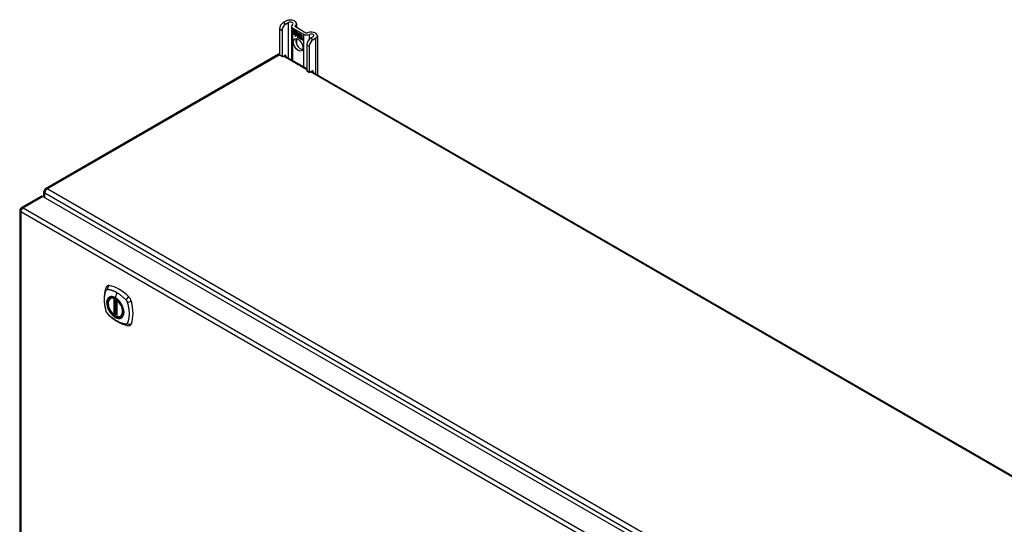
# Model space of a CAD drawing. Header units: inches. Extents: x 27 to 746, y 82 to 342.
# Tile 26 of 30: x 636 to 666, y 327 to 342. Entities that reach past the tile are written whole.
import ezdxf

# ---------------------------------------------------------------- set-up
doc = ezdxf.new("R2010")
doc.units = ezdxf.units.IN
doc.header["$MEASUREMENT"] = 0
doc.layers.add('Visible Edges(ANSI)', color=7, linetype='Continuous', lineweight=25)
doc.layers.add('Visible Tangent Edges(ANSI)', color=7, linetype='Continuous', lineweight=25)

msp = doc.modelspace()

# ---------------------------------------------------------------- linework, layer by layer
at = {"layer": 'Visible Edges(ANSI)'}
for p, q in [((644.164, 341.519), (644.089, 341.476)), ((643.979, 341.285), (643.979, 340.519)), ((644.053, 341.242), (644.053, 340.476)), ((644.163, 341.433), (644.239, 341.477)), ((644.336, 341.367), (644.336, 340.369)), ((644.376, 341.312), (644.688, 341.131)), ((644.379, 341.259), (644.497, 341.191)), ((644.379, 341.226), (644.379, 341.259)), ((644.379, 341.226), (644.38, 341.227)), ((644.466, 341.176), (644.379, 341.226)), ((644.379, 341.189), (644.379, 341.222)), ((644.379, 341.222), (644.466, 341.172)), ((644.379, 341.189), (644.38, 341.19)), ((644.466, 341.139), (644.379, 341.189)), ((644.38, 341.258), (644.38, 341.227)), ((644.38, 341.258), (644.38, 341.258)), ((644.497, 341.19), (644.38, 341.258)), ((644.38, 341.227), (644.466, 341.177)), ((644.38, 341.221), (644.38, 341.19)), ((644.38, 341.221), (644.38, 341.221)), ((644.466, 341.171), (644.38, 341.221)), ((644.38, 341.19), (644.466, 341.14)), ((644.45, 341.355), (644.763, 341.174)), ((644.466, 341.177), (644.466, 341.205)), ((644.466, 341.205), (644.469, 341.203)), ((644.466, 341.204), (644.466, 341.176)), ((644.466, 341.204), (644.467, 341.204)), ((644.469, 341.203), (644.466, 341.204)), ((644.469, 341.203), (644.5, 341.134)), ((644.469, 341.203), (644.469, 341.203)), ((644.499, 341.134), (644.469, 341.203)), ((644.484, 341.443), (644.484, 341.335)), ((644.497, 341.191), (644.513, 341.155)), ((644.497, 341.19), (644.497, 341.19)), ((644.513, 341.154), (644.497, 341.19)), ((644.379, 341.185), (644.466, 341.134)), ((644.379, 341.152), (644.379, 341.185)), ((644.379, 341.152), (644.38, 341.152)), ((644.465, 341.102), (644.379, 341.152)), ((644.38, 341.184), (644.38, 341.184)), ((644.466, 341.134), (644.38, 341.184)), ((644.38, 341.184), (644.38, 341.152)), ((644.38, 341.152), (644.466, 341.102)), ((644.443, 341.066), (644.465, 341.102)), ((644.482, 341.091), (644.443, 341.066)), ((644.445, 341.069), (644.444, 341.067)), ((644.466, 341.102), (644.445, 341.069)), ((644.445, 341.069), (644.482, 341.092)), ((644.445, 341.069), (644.447, 341.069)), ((644.447, 341.069), (644.482, 341.092)), ((644.465, 341.102), (644.465, 341.103)), ((644.466, 341.177), (644.466, 341.177)), ((644.466, 341.171), (644.466, 341.172)), ((644.466, 341.172), (644.466, 341.139)), ((644.466, 341.14), (644.466, 341.171)), ((644.466, 341.14), (644.466, 341.14)), ((644.466, 341.134), (644.466, 341.134)), ((644.466, 341.106), (644.466, 341.134)), ((644.466, 341.134), (644.466, 341.106)), ((644.466, 341.106), (644.466, 341.106)), ((644.467, 341.105), (644.466, 341.106)), ((644.466, 341.106), (644.467, 341.106)), ((644.467, 341.106), (644.48, 341.127)), ((644.48, 341.125), (644.467, 341.105)), ((644.467, 341.106), (644.468, 341.106)), ((644.468, 341.106), (644.468, 341.106)), ((644.48, 341.127), (644.482, 341.116)), ((644.48, 341.125), (644.48, 341.126)), ((644.48, 341.126), (644.48, 341.125)), ((644.481, 341.114), (644.48, 341.125)), ((644.5, 341.134), (644.481, 341.114)), ((644.482, 341.116), (644.499, 341.134)), ((644.482, 341.116), (644.483, 341.117)), ((644.482, 341.092), (644.484, 341.077)), ((644.482, 341.091), (644.482, 341.091)), ((644.483, 341.076), (644.482, 341.091)), ((644.5, 341.134), (644.483, 341.117)), ((644.483, 341.116), (644.483, 341.116)), ((644.511, 341.105), (644.483, 341.076)), ((644.484, 341.077), (644.511, 341.106)), ((644.484, 341.077), (644.485, 341.078)), ((644.484, 340.997), (644.484, 340.839)), ((644.485, 341.078), (644.511, 341.105)), ((644.485, 341.078), (644.485, 341.077)), ((644.499, 341.134), (644.499, 341.135)), ((644.511, 341.106), (644.517, 341.09)), ((644.511, 341.105), (644.512, 341.105)), ((644.517, 341.089), (644.511, 341.105)), ((644.513, 341.155), (644.525, 341.175)), ((644.526, 341.174), (644.513, 341.154)), ((644.513, 341.155), (644.514, 341.156)), ((644.514, 341.156), (644.514, 341.156)), ((644.517, 341.089), (644.519, 341.09)), ((644.519, 341.091), (644.519, 341.09)), ((644.519, 341.085), (644.52, 341.086)), ((644.52, 341.061), (644.552, 341.043)), ((644.52, 341.06), (644.521, 341.061)), ((644.553, 341.042), (644.52, 341.06)), ((644.521, 341.069), (644.522, 341.069)), ((644.543, 341.056), (644.521, 341.069)), ((644.522, 341.069), (644.543, 341.057)), ((644.525, 341.175), (644.584, 341.141)), ((644.525, 341.124), (644.555, 341.153)), ((644.556, 341.152), (644.525, 341.123)), ((644.525, 341.124), (644.526, 341.124)), ((644.543, 341.084), (644.525, 341.124)), ((644.525, 341.123), (644.544, 341.082)), ((644.526, 341.174), (644.526, 341.174)), ((644.584, 341.14), (644.526, 341.174)), ((644.526, 341.174), (644.526, 341.174)), ((644.526, 341.124), (644.556, 341.153)), ((644.526, 341.124), (644.526, 341.124)), ((644.526, 341.076), (644.527, 341.077)), ((644.542, 341.08), (644.542, 341.08)), ((644.543, 341.084), (644.543, 341.084)), ((644.543, 341.057), (644.544, 341.057)), ((644.544, 341.057), (644.544, 341.057)), ((644.546, 341.032), (644.547, 341.033)), ((644.546, 341.024), (644.546, 341.032)), ((644.546, 341.024), (644.547, 341.025)), ((644.547, 341.033), (644.547, 341.024)), ((644.552, 341.043), (644.553, 341.043)), ((644.552, 341.018), (644.573, 341.034)), ((644.552, 341.018), (644.553, 341.019)), ((644.566, 341.01), (644.552, 341.018)), ((644.553, 341.043), (644.553, 341.043)), ((644.574, 341.034), (644.553, 341.018)), ((644.574, 341.034), (644.553, 341.019)), ((644.553, 341.019), (644.554, 341.019)), ((644.553, 341.018), (644.566, 341.011)), ((644.555, 341.153), (644.558, 341.152)), ((644.556, 341.152), (644.556, 341.153)), ((644.558, 341.151), (644.556, 341.152)), ((644.558, 341.152), (644.558, 341.074)), ((644.558, 341.151), (644.558, 341.152)), ((644.558, 341.073), (644.558, 341.151)), ((644.558, 341.074), (644.578, 341.062)), ((644.558, 341.073), (644.558, 341.074)), ((644.578, 341.062), (644.558, 341.073)), ((644.573, 341.034), (644.561, 341.068)), ((644.561, 341.068), (644.576, 341.06)), ((644.562, 341.067), (644.563, 341.068)), ((644.562, 341.067), (644.574, 341.034)), ((644.575, 341.06), (644.562, 341.067)), ((644.566, 341.011), (644.578, 341.024)), ((644.578, 341.023), (644.566, 341.01)), ((644.566, 341.011), (644.567, 341.012)), ((644.567, 341.012), (644.578, 341.023)), ((644.567, 341.011), (644.567, 341.011)), ((644.573, 341.034), (644.574, 341.034)), ((644.575, 341.06), (644.576, 341.06)), ((644.582, 341.037), (644.575, 341.06)), ((644.576, 341.06), (644.582, 341.037)), ((644.578, 341.062), (644.584, 341.043)), ((644.578, 341.062), (644.578, 341.062)), ((644.584, 341.04), (644.578, 341.062)), ((644.578, 341.024), (644.58, 341.022)), ((644.578, 341.023), (644.579, 341.023)), ((644.58, 341.022), (644.578, 341.023)), ((644.58, 341.022), (644.587, 340.998)), ((644.58, 341.022), (644.581, 341.022)), ((644.587, 340.998), (644.58, 341.022)), ((644.582, 341.037), (644.583, 341.037)), ((644.585, 341.036), (644.582, 341.037)), ((644.582, 341.037), (644.584, 341.036)), ((644.584, 341.14), (644.584, 341.141)), ((644.584, 341.141), (644.584, 341.04)), ((644.584, 341.043), (644.584, 341.14)), ((644.584, 341.036), (644.596, 341.048)), ((644.584, 341.043), (644.584, 341.044)), ((644.584, 341.036), (644.586, 341.037)), ((644.596, 341.048), (644.585, 341.036)), ((644.586, 341.037), (644.585, 341.037)), ((644.597, 341.048), (644.586, 341.037)), ((644.587, 340.998), (644.6, 340.991)), ((644.587, 340.998), (644.587, 340.998)), ((644.601, 340.99), (644.587, 340.998)), ((644.588, 341.045), (644.588, 341.138)), ((644.588, 341.138), (644.614, 341.123)), ((644.595, 341.052), (644.588, 341.045)), ((644.588, 341.026), (644.609, 341.04)), ((644.588, 341.026), (644.59, 341.027)), ((644.6, 340.991), (644.588, 341.026)), ((644.589, 341.137), (644.589, 341.138)), ((644.589, 341.137), (644.589, 341.047)), ((644.614, 341.123), (644.589, 341.137)), ((644.589, 341.047), (644.594, 341.053)), ((644.589, 341.047), (644.59, 341.048)), ((644.589, 341.047), (644.589, 341.047)), ((644.611, 341.04), (644.589, 341.025)), ((644.589, 341.025), (644.601, 340.99)), ((644.59, 341.048), (644.595, 341.053)), ((644.59, 341.027), (644.61, 341.04)), ((644.59, 341.026), (644.59, 341.027)), ((644.594, 341.053), (644.614, 341.042)), ((644.595, 341.052), (644.595, 341.052)), ((644.614, 341.041), (644.595, 341.052)), ((644.596, 341.048), (644.597, 341.048)), ((644.609, 341.04), (644.596, 341.048)), ((644.596, 341.048), (644.611, 341.04)), ((644.6, 340.991), (644.601, 340.991)), ((644.607, 340.986), (644.616, 341.037)), ((644.607, 340.986), (644.608, 340.987)), ((644.619, 340.979), (644.607, 340.986)), ((644.616, 341.036), (644.608, 340.986)), ((644.608, 340.986), (644.618, 340.98)), ((644.609, 341.04), (644.61, 341.04)), ((644.614, 341.123), (644.614, 341.123)), ((644.614, 341.042), (644.614, 341.123)), ((644.614, 341.123), (644.614, 341.041)), ((644.614, 341.042), (644.614, 341.042)), ((644.616, 341.037), (644.626, 341.031)), ((644.616, 341.036), (644.617, 341.036)), ((644.625, 341.031), (644.616, 341.036)), ((644.618, 341.039), (644.618, 341.121)), ((644.618, 341.121), (644.644, 341.106)), ((644.618, 341.039), (644.619, 341.039)), ((644.629, 341.032), (644.618, 341.039)), ((644.618, 340.98), (644.622, 341.001)), ((644.618, 340.98), (644.619, 340.981)), ((644.619, 341.12), (644.619, 341.039)), ((644.619, 341.12), (644.619, 341.12)), ((644.644, 341.106), (644.619, 341.12)), ((644.619, 341.039), (644.629, 341.033)), ((644.622, 341), (644.619, 340.979)), ((644.624, 341.022), (644.625, 341.031)), ((644.624, 341.022), (644.625, 341.022)), ((644.628, 341.02), (644.624, 341.022)), ((644.625, 341.031), (644.626, 341.031)), ((644.626, 341.031), (644.625, 341.022)), ((644.625, 341.022), (644.628, 341.02)), ((644.628, 341.026), (644.629, 341.032)), ((644.629, 341.021), (644.628, 341.021)), ((644.628, 341.02), (644.629, 341.021)), ((644.629, 341.033), (644.629, 341.028)), ((644.629, 341.032), (644.629, 341.033)), ((644.629, 341.027), (644.63, 341.027)), ((644.63, 341.028), (644.63, 341.027)), ((644.63, 341.016), (644.631, 341.016)), ((644.631, 341.022), (644.632, 341.023)), ((644.637, 340.969), (644.642, 341.001)), ((644.637, 340.969), (644.638, 340.969)), ((644.649, 340.962), (644.637, 340.969)), ((644.643, 341.001), (644.638, 340.969)), ((644.638, 340.969), (644.648, 340.963)), ((644.644, 341.106), (644.644, 341.106)), ((644.644, 341.026), (644.644, 341.106)), ((644.644, 341.106), (644.644, 341.025)), ((644.644, 341.026), (644.644, 341.026)), ((644.648, 340.963), (644.652, 340.984)), ((644.648, 340.963), (644.649, 340.963)), ((644.652, 340.983), (644.649, 340.962)), ((644.652, 340.984), (644.652, 340.984)), ((644.655, 341.002), (644.656, 341.002)), ((644.657, 340.998), (644.659, 340.999)), ((644.659, 340.998), (644.661, 340.999)), ((644.66, 341.005), (644.661, 341.006)), ((644.667, 340.952), (644.672, 340.984)), ((644.673, 340.983), (644.667, 340.952)), ((644.667, 340.952), (644.678, 340.946)), ((644.667, 340.952), (644.667, 340.952)), ((644.678, 340.945), (644.667, 340.952)), ((644.678, 340.946), (644.684, 340.977)), ((644.684, 340.977), (644.678, 340.945)), ((644.678, 340.946), (644.679, 340.946)), ((644.974, 341.052), (644.899, 341.008)), ((644.973, 340.966), (645.048, 341.009)), ((645.103, 341.086), (645.103, 339.926)), ((644.788, 340.817), (644.788, 340.052)), ((644.863, 340.775), (644.863, 340.009)), ((643.952, 340.533), (637.021, 336.531)), ((643.985, 340.505), (644.059, 340.462)), ((644.075, 340.463), (644.142, 340.502)), ((644.123, 340.491), (644.788, 340.107)), ((644.164, 340.49), (644.164, 340.468)), ((644.795, 340.037), (644.869, 339.994)), ((644.884, 339.996), (644.952, 340.035)), ((644.933, 340.024), (694.823, 311.22)), ((644.974, 340.022), (644.974, 340)), ((636.299, 335.969), (636.89, 336.309)), ((636.939, 336.305), (687.571, 307.072)), ((636.972, 336.286), (636.972, 336.446)), ((636.25, 335.883), (636.25, 311.617)), ((638.949, 333.274), (638.959, 333.28)), ((639.143, 333.213), (639.143, 332.735)), ((639.075, 332.791), (639.061, 332.783)), ((639.089, 332.788), (639.087, 332.79)), ((639.143, 332.811), (639.103, 332.787)), ((639.262, 332.732), (639.272, 332.738))]:
    msp.add_line(p, q, dxfattribs=at)
at = {"layer": 'Visible Edges(ANSI)', "flags": 128}
for points in [[(638.815, 333.584), (638.807, 333.562), (638.801, 333.543), (638.795, 333.524), (638.791, 333.505), (638.786, 333.487), (638.782, 333.467), (638.775, 333.427), (638.769, 333.387), (638.765, 333.345), (638.763, 333.303), (638.762, 333.26), (638.763, 333.216), (638.765, 333.172), (638.769, 333.128), (638.775, 333.083), (638.781, 333.038), (638.79, 332.992), (638.8, 332.946), (638.805, 332.924), (638.808, 332.912), (638.812, 332.898)], [(638.853, 333.64), (638.84, 333.626), (638.829, 333.612), (638.821, 333.598), (638.815, 333.584)], [(639.047, 332.784), (639.033, 332.797), (639.02, 332.81), (639.006, 332.824), (638.993, 332.839), (638.981, 332.855), (638.969, 332.871), (638.958, 332.888), (638.947, 332.905), (638.937, 332.923), (638.928, 332.941), (638.919, 332.96), (638.911, 332.978), (638.904, 332.997), (638.898, 333.015), (638.893, 333.034), (638.888, 333.053), (638.885, 333.071), (638.882, 333.089), (638.881, 333.106), (638.88, 333.124), (638.881, 333.141), (638.882, 333.157), (638.884, 333.172), (638.888, 333.187), (638.892, 333.201), (638.897, 333.215), (638.903, 333.227), (638.911, 333.239), (638.919, 333.249), (638.928, 333.259), (638.938, 333.267), (638.949, 333.274)], [(639.201, 333.194), (639.22, 333.172), (639.238, 333.148), (639.255, 333.124), (639.27, 333.098), (639.284, 333.072), (639.297, 333.045), (639.309, 333.018), (639.319, 332.991)], [(638.812, 332.898), (638.816, 332.884), (638.821, 332.871), (638.827, 332.859), (638.834, 332.846), (638.841, 332.835), (638.849, 332.823), (638.858, 332.812), (638.867, 332.802)], [(638.867, 332.802), (638.877, 332.792), (638.886, 332.782), (638.904, 332.766), (638.938, 332.735), (638.973, 332.705), (639.009, 332.677), (639.045, 332.65), (639.082, 332.624), (639.119, 332.6), (639.156, 332.577), (639.194, 332.557), (639.232, 332.538), (639.27, 332.52), (639.308, 332.505), (639.346, 332.491), (639.384, 332.48), (639.422, 332.47), (639.441, 332.465), (639.452, 332.464), (639.463, 332.462)], [(639.087, 332.79), (639.085, 332.791), (639.081, 332.792), (639.078, 332.792), (639.075, 332.791)], [(639.262, 332.732), (639.25, 332.726), (639.237, 332.722), (639.224, 332.718), (639.21, 332.717), (639.196, 332.716), (639.182, 332.718), (639.167, 332.72), (639.152, 332.724)], [(639.463, 332.462), (639.478, 332.46), (639.495, 332.46), (639.512, 332.462), (639.53, 332.466)]]:
    msp.add_lwpolyline(points, dxfattribs=at)
at = {"layer": 'Visible Edges(ANSI)'}
for centre, radius, start, end in [((644.002, 340.447), 0.099, 103.4226, 120), ((637.071, 336.446), 0.099, 120, 180), ((636.349, 335.883), 0.099, 120, 180), ((639.155, 333.213), 0.0118, 137.3656, 180), ((639.055, 332.793), 0.0118, 229.389, 300), ((639.097, 332.798), 0.0118, 232.1717, 300), ((639.155, 332.735), 0.0118, 180, 253.4446)]:
    msp.add_arc(centre, radius, start, end, dxfattribs=at)
for centre, major_axis, start_param, end_param in [((644.297, 341.443), (0.188, 0), 5.640144, 8.63938), ((644.297, 341.443), (0.0825, 0), 5.640144, 8.63938), ((644.089, 341.349), (-0.078, -0.135), 3.926991, 5.497787), ((644.163, 341.306), (0.078, 0.135), 0.785398, 2.356194), ((644.472, 341.367), (-0.136, 0), 5.640144, 7.068583), ((644.472, 341.367), (-0.031, 0), 5.640144, 7.068583), ((644.916, 341.086), (0.187, 0), 5.497787, 8.497023), ((644.606, 340.856), (-0.102, 0.176), 0.374433, 2.76716), ((644.543, 341.042), (-0.0249, 0.0431), 6.268672, 7.008625), ((644.526, 341.054), (0.012, -0.0207), 3.867033, 5.35049), ((644.526, 341.054), (-0.0123, 0.0214), 0.72544, 2.208898), ((644.543, 341.042), (-0.0245, 0.0424), 6.268672, 7.008625), ((644.545, 341.043), (-0.0249, 0.0431), 0.028947, 0.295885), ((644.537, 341.053), (-0.021, 0.0364), 5.317289, 6.229324), ((644.537, 341.053), (-0.0206, 0.0357), 5.272274, 6.251395), ((644.539, 341.054), (-0.0206, 0.0357), 6.047724, 6.251395), ((644.537, 341.053), (-0.0187, 0.0323), 5.330385, 6.268672), ((644.537, 341.053), (-0.0183, 0.0317), 5.329545, 6.268672), ((644.529, 341.053), (-0.0064, 0.011), 0.453624, 1.914249), ((644.529, 341.053), (0.006, -0.0104), 3.639467, 5.055842), ((644.545, 341.043), (-0.0245, 0.0424), 6.268672, 6.283185), ((644.539, 341.054), (-0.0183, 0.0317), 6.051884, 6.268672), ((644.537, 341.058), (-0.0109, 0.0188), 5.836026, 6.985262), ((644.537, 341.058), (-0.0105, 0.0182), 5.836026, 6.946368), ((644.531, 341.092), (0.0376, -0.0651), 5.35049, 5.792995), ((644.531, 341.092), (-0.0379, 0.0657), 2.208898, 2.658734), ((644.538, 341.059), (-0.0109, 0.0188), 0.065067, 0.331662), ((644.537, 341.068), (-0.0196, 0.0339), 1.914249, 2.72139), ((644.537, 341.068), (0.0192, -0.0332), 5.055842, 5.891549), ((644.538, 341.059), (-0.0105, 0.0182), 6.079217, 6.283185), ((644.535, 341.065), (0.0072, -0.0125), 1.678399, 2.694434), ((644.535, 341.065), (-0.0068, 0.0119), 4.819991, 5.836026), ((644.536, 341.066), (0.006, -0.0103), 0.287189, 1.678399), ((644.536, 341.066), (0.0063, -0.011), 0.251695, 1.678399), ((644.541, 341.066), (0.0095, -0.0165), 1.201563, 2.270327), ((644.541, 341.066), (-0.0091, 0.0158), 4.343155, 5.413588), ((644.53, 341.067), (0.0172, -0.0299), 0.38335, 1.201563), ((644.53, 341.067), (0.0176, -0.0305), 0.369234, 1.201563), ((644.663, 340.969), (-0.0294, 0.051), 0.219898, 0.610865), ((644.663, 340.969), (-0.0291, 0.0503), 0.219898, 0.610865), ((644.644, 341.001), (-0.015, 0.026), 5.47676, 6.310847), ((644.645, 340.997), (-0.015, 0.026), 5.48867, 6.499805), ((644.645, 340.997), (-0.0146, 0.0253), 5.48867, 6.513784), ((644.638, 341.002), (-0.0083, 0.0143), 5.603031, 6.503084), ((644.638, 341.002), (-0.0079, 0.0136), 5.603031, 6.503084), ((644.664, 340.97), (-0.0294, 0.051), 0.219898, 0.291612), ((644.644, 341.001), (-0.0154, 0.0266), 5.501665, 6.243634), ((644.647, 340.998), (-0.015, 0.026), 0.047158, 0.216619), ((644.639, 341.003), (-0.0083, 0.0143), 0.085815, 0.219898), ((644.645, 341.001), (-0.015, 0.026), 6.059998, 6.283185), ((644.639, 341.003), (-0.0079, 0.0136), 6.100483, 6.283185), ((644.647, 340.998), (-0.0146, 0.0253), 6.06115, 6.283185), ((644.637, 341.009), (0.00412, -0.00714), 1.196548, 2.461438), ((644.637, 341.009), (-0.00375, 0.0065), 4.33814, 5.603031), ((644.632, 341.009), (0.0081, -0.014), 0.610865, 1.196548), ((644.632, 341.009), (-0.0077, 0.0133), 3.752458, 4.33814), ((644.646, 341.011), (-0.006, 0.0103), 4.223571, 5.48867), ((644.646, 341.011), (0.0063, -0.011), 1.081978, 2.347078), ((644.693, 340.952), (-0.0294, 0.051), 0.236534, 0.625184), ((644.693, 340.952), (-0.0291, 0.0503), 0.236639, 0.625276), ((644.63, 341.014), (-0.0176, 0.0305), 3.88819, 4.223571), ((644.63, 341.014), (0.018, -0.0312), 0.848525, 1.081978), ((644.675, 340.979), (-0.015, 0.0259), 5.492181, 6.733718), ((644.675, 340.979), (-0.0153, 0.0266), 5.492181, 6.613939), ((644.631, 341.015), (-0.0176, 0.0305), 3.959823, 3.971212), ((644.676, 340.98), (-0.0153, 0.0266), 0.046088, 0.313087), ((644.667, 340.985), (-0.0082, 0.0143), 5.604299, 6.503622), ((644.667, 340.985), (-0.0079, 0.0136), 5.604299, 6.503242), ((644.694, 340.953), (-0.0294, 0.051), 0.236534, 0.291612), ((644.669, 340.986), (-0.0082, 0.0143), 0.085815, 0.220437), ((644.676, 340.98), (-0.015, 0.0259), 6.060079, 6.283185), ((644.669, 340.986), (-0.0079, 0.0136), 6.100483, 6.283185), ((644.667, 340.992), (0.00412, -0.00714), 1.196401, 2.462706), ((644.667, 340.992), (-0.00375, 0.0065), 4.337994, 5.604299), ((644.661, 340.992), (-0.0077, 0.0133), 3.752322, 4.337994), ((644.661, 340.992), (0.0081, -0.014), 0.610998, 1.196401), ((644.675, 340.994), (-0.0062, 0.0107), 4.249437, 5.492181), ((644.675, 340.994), (0.0066, -0.0114), 1.107844, 2.350588), ((644.659, 340.997), (-0.0176, 0.0305), 3.735005, 4.249437), ((644.659, 340.997), (0.018, -0.0312), 0.593412, 1.107844), ((644.785, 341.187), (-0.136, 0), 0.785398, 2.213838), ((644.785, 341.187), (0.031, 0), 3.926991, 5.35543), ((644.899, 340.881), (-0.078, -0.135), 3.926991, 5.497787), ((644.973, 340.838), (0.078, 0.135), 0.785398, 2.356194), ((644.916, 341.086), (0.0825, 0), 5.497787, 8.497023), ((644.001, 340.532), (-0.0155, -0.0268), 5.497787, 6.283185), ((644.075, 340.489), (-0.0155, -0.0268), 5.497787, 7.068583), ((644.142, 340.477), (0.0155, 0.0268), 5.497787, 7.068583), ((644.81, 340.064), (-0.0155, -0.0268), 5.497787, 6.283185), ((644.952, 340.01), (0.0155, 0.0268), 5.497787, 7.068583), ((644.884, 340.021), (-0.0155, -0.0268), 5.497787, 7.068583), ((636.939, 336.224), (-0.0495, 0.0857), 5.497787, 6.283185), ((638.952, 333.494), (-0.089, 0.153), 5.825423, 6.408181), ((639.203, 332.497), (-0.64, 1.108), 5.170151, 5.825423), ((639.098, 332.999), (0.157, -0.273), 2.363977, 7.060801), ((639.454, 333.204), (0.089, -0.153), 1.113034, 2.028558), ((638.716, 333.341), (-0.64, 1.108), 3.599355, 4.254627), ((639.454, 332.625), (0.089, -0.153), 6.158189, 6.740947)]:
    msp.add_ellipse(centre, major_axis=major_axis, ratio=0.57735, start_param=start_param, end_param=end_param, dxfattribs=at)
for centre, major_axis in [((644.532, 340.813), (-0.101, 0.176)), ((639.094, 332.997), (-0.16, 0.277))]:
    msp.add_ellipse(centre, major_axis=major_axis, ratio=0.57735, dxfattribs=at)
at = {"layer": 'Visible Tangent Edges(ANSI)'}
for p, q in [((643.979, 341.285), (644.053, 341.242)), ((644.163, 341.433), (644.089, 341.476)), ((644.239, 341.477), (644.239, 340.425)), ((644.376, 340.346), (644.376, 341.312)), ((644.447, 341.356), (644.447, 341.378)), ((644.508, 341.065), (644.509, 341.065)), ((644.519, 341.085), (644.521, 341.086)), ((644.523, 341.035), (644.524, 341.036)), ((644.525, 341.046), (644.525, 341.046)), ((644.532, 341.077), (644.532, 341.078)), ((644.541, 341.07), (644.541, 341.07)), ((644.552, 341.065), (644.553, 341.065)), ((644.622, 341.001), (644.622, 341.001)), ((644.628, 341.015), (644.629, 341.016)), ((644.636, 341.015), (644.637, 341.016)), ((644.642, 341.009), (644.642, 341.009)), ((644.642, 341.001), (644.643, 341.001)), ((644.646, 341.021), (644.646, 341.021)), ((644.654, 341.009), (644.654, 341.009)), ((644.666, 340.998), (644.667, 340.999)), ((644.671, 340.991), (644.672, 340.992)), ((644.672, 340.984), (644.673, 340.984)), ((644.675, 341.004), (644.675, 341.004)), ((644.683, 340.992), (644.683, 340.992)), ((644.684, 340.977), (644.685, 340.977)), ((644.688, 341.131), (644.688, 340.165)), ((644.866, 340.984), (644.866, 341.124)), ((644.973, 340.966), (644.899, 341.008)), ((645.048, 341.009), (645.048, 339.957)), ((644.788, 340.817), (644.863, 340.775)), ((637.071, 336.527), (643.979, 340.515)), ((644.053, 340.476), (643.979, 340.519)), ((644.788, 340.074), (644.094, 340.475)), ((644.142, 340.502), (644.164, 340.49)), ((644.863, 340.009), (644.788, 340.052)), ((644.952, 340.035), (644.974, 340.022)), ((694.773, 311.215), (644.904, 340.007)), ((687.842, 307.213), (637.071, 336.527)), ((636.349, 335.964), (636.939, 336.305)), ((637.001, 336.405), (687.772, 307.092)), ((637.001, 336.269), (637.001, 336.405)), ((636.349, 335.964), (686.981, 306.731)), ((686.911, 306.61), (636.279, 335.842)), ((636.279, 335.842), (636.279, 311.576)), ((639.137, 333.444), (639.093, 333.288)), ((639.047, 333.266), (639.047, 332.788)), ((639.063, 333.266), (639.07, 333.27)), ((639.063, 332.788), (639.063, 333.266)), ((639.075, 333.268), (639.075, 332.795)), ((639.09, 332.796), (639.09, 333.261)), ((639.105, 332.793), (639.105, 333.252)), ((639.147, 332.73), (639.147, 333.208)), ((639.075, 332.795), (639.063, 332.788)), ((639.143, 332.815), (639.105, 332.793))]:
    msp.add_line(p, q, dxfattribs=at)
at = {"layer": 'Visible Tangent Edges(ANSI)', "flags": 128}
for points in [[(638.825, 332.883), (638.816, 332.917), (638.808, 332.946), (638.802, 332.976), (638.795, 333.005), (638.79, 333.035), (638.785, 333.064), (638.781, 333.093), (638.778, 333.121), (638.775, 333.15), (638.774, 333.178), (638.772, 333.205), (638.772, 333.232), (638.772, 333.259), (638.774, 333.285), (638.775, 333.311), (638.778, 333.336), (638.781, 333.361), (638.785, 333.385), (638.79, 333.408), (638.795, 333.431), (638.801, 333.454), (638.808, 333.475), (638.816, 333.496), (638.825, 333.518)], [(638.825, 333.518), (638.826, 333.519), (638.826, 333.52), (638.827, 333.521), (638.827, 333.521), (638.828, 333.522), (638.828, 333.523), (638.829, 333.524), (638.829, 333.524), (638.83, 333.525), (638.831, 333.526), (638.831, 333.527), (638.832, 333.527), (638.832, 333.528), (638.833, 333.529), (638.834, 333.529), (638.834, 333.53), (638.835, 333.53), (638.836, 333.531), (638.837, 333.532), (638.837, 333.532), (638.838, 333.533), (638.839, 333.533), (638.84, 333.534), (638.84, 333.534)], [(638.84, 333.534), (638.841, 333.534), (638.842, 333.535), (638.843, 333.535), (638.843, 333.536), (638.844, 333.536), (638.845, 333.536), (638.846, 333.537), (638.847, 333.537), (638.848, 333.537), (638.848, 333.538), (638.849, 333.538), (638.85, 333.538), (638.851, 333.538), (638.852, 333.538), (638.853, 333.538), (638.854, 333.539), (638.855, 333.539), (638.856, 333.539), (638.857, 333.539), (638.858, 333.539), (638.859, 333.539), (638.86, 333.539), (638.861, 333.539), (638.861, 333.539)], [(638.899, 333.294), (638.89, 333.286), (638.882, 333.277), (638.874, 333.267), (638.867, 333.256), (638.861, 333.245), (638.856, 333.232), (638.851, 333.219), (638.848, 333.205), (638.845, 333.19), (638.843, 333.175), (638.842, 333.159), (638.841, 333.142), (638.842, 333.125), (638.843, 333.107), (638.845, 333.09), (638.848, 333.071), (638.852, 333.053), (638.856, 333.034), (638.861, 333.016), (638.868, 332.997), (638.874, 332.978), (638.882, 332.959), (638.89, 332.941), (638.899, 332.923)], [(639.319, 332.991), (639.336, 332.922), (639.343, 332.857), (639.338, 332.799), (639.322, 332.749), (639.295, 332.711), (639.259, 332.686), (639.216, 332.675), (639.167, 332.68), (639.114, 332.698), (639.061, 332.731), (639.009, 332.775), (638.961, 332.83), (638.919, 332.893), (638.885, 332.96), (638.861, 333.029), (638.848, 333.096), (638.845, 333.159), (638.855, 333.215), (638.875, 333.26), (638.905, 333.294), (638.944, 333.313), (638.99, 333.318), (639.041, 333.308), (639.094, 333.284)], [(638.861, 333.539), (638.874, 333.538), (638.885, 333.537), (638.896, 333.535), (638.907, 333.533), (638.918, 333.53), (638.93, 333.528), (638.941, 333.525), (638.952, 333.522), (638.964, 333.519), (638.975, 333.515), (638.986, 333.512), (638.998, 333.508), (639.009, 333.504), (639.021, 333.499), (639.032, 333.495), (639.044, 333.49), (639.056, 333.485), (639.067, 333.48), (639.079, 333.474), (639.091, 333.469), (639.102, 333.463), (639.114, 333.457), (639.126, 333.45), (639.137, 333.444)], [(638.932, 333.313), (638.931, 333.313), (638.929, 333.312), (638.928, 333.312), (638.926, 333.311), (638.925, 333.31), (638.923, 333.31), (638.922, 333.309), (638.92, 333.308), (638.919, 333.307), (638.918, 333.307), (638.916, 333.306), (638.915, 333.305), (638.913, 333.304), (638.912, 333.303), (638.911, 333.303), (638.909, 333.302), (638.908, 333.301), (638.907, 333.3), (638.905, 333.299), (638.904, 333.298), (638.903, 333.297), (638.902, 333.296), (638.9, 333.295), (638.899, 333.294)], [(639.093, 333.288), (639.086, 333.292), (639.079, 333.296), (639.072, 333.299), (639.064, 333.303), (639.057, 333.306), (639.05, 333.308), (639.043, 333.311), (639.036, 333.313), (639.029, 333.315), (639.022, 333.317), (639.015, 333.319), (639.008, 333.32), (639.001, 333.321), (638.994, 333.321), (638.988, 333.322), (638.981, 333.322), (638.975, 333.322), (638.968, 333.321), (638.962, 333.321), (638.956, 333.32), (638.95, 333.319), (638.944, 333.317), (638.938, 333.315), (638.932, 333.313)], [(639.254, 333.128), (639.248, 333.136), (639.243, 333.145), (639.237, 333.153), (639.231, 333.161), (639.225, 333.169), (639.218, 333.177), (639.212, 333.185), (639.206, 333.192), (639.199, 333.2), (639.192, 333.207), (639.186, 333.214), (639.179, 333.221), (639.172, 333.228), (639.165, 333.234), (639.158, 333.241), (639.151, 333.247), (639.144, 333.253), (639.137, 333.258), (639.13, 333.264), (639.122, 333.269), (639.115, 333.274), (639.108, 333.279), (639.101, 333.283), (639.093, 333.288)], [(639.094, 333.284), (639.099, 333.281), (639.103, 333.279), (639.108, 333.276), (639.112, 333.273), (639.117, 333.27), (639.122, 333.266), (639.126, 333.263), (639.131, 333.26), (639.135, 333.256), (639.14, 333.253), (639.144, 333.249), (639.149, 333.245), (639.153, 333.241), (639.158, 333.238), (639.162, 333.234), (639.167, 333.229), (639.171, 333.225), (639.176, 333.221), (639.18, 333.217), (639.184, 333.212), (639.189, 333.208), (639.193, 333.203), (639.197, 333.199), (639.201, 333.194)], [(639.137, 333.444), (639.149, 333.437), (639.161, 333.43), (639.172, 333.422), (639.184, 333.415), (639.196, 333.407), (639.207, 333.399), (639.219, 333.391), (639.23, 333.383), (639.242, 333.374), (639.253, 333.365), (639.265, 333.356), (639.276, 333.347), (639.287, 333.338), (639.299, 333.328), (639.31, 333.319), (639.321, 333.309), (639.332, 333.299), (639.343, 333.289), (639.355, 333.278), (639.366, 333.268), (639.377, 333.257), (639.387, 333.247), (639.398, 333.236), (639.411, 333.222)], [(639.287, 333.07), (639.286, 333.072), (639.285, 333.075), (639.284, 333.077), (639.282, 333.08), (639.281, 333.082), (639.28, 333.085), (639.278, 333.087), (639.277, 333.089), (639.276, 333.092), (639.274, 333.094), (639.273, 333.097), (639.272, 333.099), (639.27, 333.102), (639.269, 333.104), (639.267, 333.106), (639.266, 333.109), (639.264, 333.111), (639.263, 333.113), (639.262, 333.116), (639.26, 333.118), (639.259, 333.121), (639.257, 333.123), (639.256, 333.125), (639.254, 333.128)], [(639.287, 332.698), (639.296, 332.706), (639.305, 332.715), (639.312, 332.725), (639.319, 332.736), (639.325, 332.748), (639.331, 332.761), (639.335, 332.774), (639.339, 332.788), (639.342, 332.803), (639.344, 332.818), (639.345, 332.834), (639.346, 332.851), (639.345, 332.868), (639.344, 332.885), (639.342, 332.903), (639.339, 332.921), (639.335, 332.94), (639.331, 332.958), (639.325, 332.977), (639.319, 332.996), (639.312, 333.014), (639.305, 333.033), (639.296, 333.052), (639.287, 333.07)], [(639.411, 333.222), (639.413, 333.219), (639.415, 333.217), (639.417, 333.215), (639.419, 333.212), (639.421, 333.21), (639.422, 333.208), (639.424, 333.205), (639.426, 333.203), (639.428, 333.2), (639.429, 333.197), (639.431, 333.195), (639.432, 333.192), (639.434, 333.19), (639.435, 333.187), (639.437, 333.184), (639.438, 333.181), (639.44, 333.179), (639.441, 333.176), (639.442, 333.173), (639.443, 333.17), (639.444, 333.167), (639.445, 333.164), (639.446, 333.162), (639.447, 333.159)], [(639.447, 333.159), (639.457, 333.126), (639.465, 333.096), (639.472, 333.067), (639.478, 333.037), (639.484, 333.008), (639.489, 332.979), (639.493, 332.95), (639.496, 332.922), (639.499, 332.893), (639.501, 332.865), (639.502, 332.838), (639.503, 332.811), (639.502, 332.784), (639.501, 332.758), (639.499, 332.732), (639.496, 332.707), (639.493, 332.682), (639.488, 332.658), (639.484, 332.634), (639.478, 332.611), (639.472, 332.589), (639.465, 332.567), (639.457, 332.546), (639.447, 332.524)], [(638.861, 332.821), (638.86, 332.823), (638.858, 332.825), (638.856, 332.827), (638.854, 332.83), (638.852, 332.832), (638.85, 332.835), (638.849, 332.837), (638.847, 332.84), (638.845, 332.842), (638.843, 332.845), (638.842, 332.848), (638.84, 332.85), (638.839, 332.853), (638.837, 332.856), (638.836, 332.858), (638.834, 332.861), (638.833, 332.864), (638.832, 332.867), (638.831, 332.869), (638.829, 332.872), (638.828, 332.875), (638.827, 332.878), (638.826, 332.881), (638.825, 332.883)], [(639.411, 332.503), (639.387, 332.506), (639.366, 332.51), (639.343, 332.515), (639.321, 332.521), (639.299, 332.528), (639.276, 332.535), (639.253, 332.544), (639.23, 332.553), (639.207, 332.563), (639.184, 332.575), (639.161, 332.587), (639.138, 332.6), (639.114, 332.614), (639.091, 332.629), (639.067, 332.644), (639.044, 332.661), (639.021, 332.678), (638.998, 332.696), (638.975, 332.714), (638.952, 332.734), (638.93, 332.754), (638.907, 332.774), (638.885, 332.796), (638.861, 332.821)], [(638.899, 332.923), (638.9, 332.92), (638.902, 332.918), (638.903, 332.915), (638.904, 332.913), (638.905, 332.91), (638.907, 332.908), (638.908, 332.905), (638.909, 332.903), (638.911, 332.901), (638.912, 332.898), (638.913, 332.896), (638.915, 332.893), (638.916, 332.891), (638.918, 332.888), (638.919, 332.886), (638.92, 332.884), (638.922, 332.881), (638.923, 332.879), (638.925, 332.877), (638.926, 332.874), (638.928, 332.872), (638.929, 332.87), (638.931, 332.867), (638.932, 332.865)], [(638.932, 332.865), (638.944, 332.848), (638.956, 332.832), (638.968, 332.816), (638.981, 332.8), (638.994, 332.786), (639.008, 332.772), (639.022, 332.758), (639.036, 332.746), (639.05, 332.734), (639.064, 332.724), (639.079, 332.714), (639.094, 332.705), (639.108, 332.697), (639.123, 332.69), (639.137, 332.684), (639.151, 332.679), (639.165, 332.676), (639.179, 332.673), (639.193, 332.671), (639.206, 332.671), (639.219, 332.671), (639.231, 332.673), (639.243, 332.675), (639.254, 332.679)], [(639.075, 332.795), (639.075, 332.795), (639.075, 332.795), (639.075, 332.795), (639.075, 332.795), (639.075, 332.794), (639.075, 332.794), (639.075, 332.794), (639.075, 332.794), (639.075, 332.794), (639.075, 332.794), (639.075, 332.794), (639.074, 332.794), (639.074, 332.794), (639.074, 332.794), (639.074, 332.794), (639.074, 332.794), (639.074, 332.794), (639.074, 332.794), (639.074, 332.794), (639.074, 332.793), (639.074, 332.793), (639.074, 332.793), (639.074, 332.793), (639.074, 332.793)], [(639.074, 332.793), (639.074, 332.793), (639.074, 332.793), (639.074, 332.793), (639.074, 332.792), (639.074, 332.792), (639.074, 332.792), (639.074, 332.792), (639.074, 332.792), (639.074, 332.792), (639.074, 332.792), (639.074, 332.791), (639.074, 332.791), (639.074, 332.791), (639.074, 332.791), (639.074, 332.791), (639.074, 332.791), (639.074, 332.791), (639.074, 332.791), (639.074, 332.791), (639.074, 332.791), (639.074, 332.791), (639.074, 332.791), (639.074, 332.791), (639.074, 332.791)], [(639.074, 332.791), (639.074, 332.791), (639.074, 332.791), (639.074, 332.791), (639.074, 332.791), (639.074, 332.791), (639.074, 332.791), (639.074, 332.791), (639.074, 332.791), (639.074, 332.791), (639.074, 332.791), (639.074, 332.791), (639.074, 332.791), (639.075, 332.791), (639.075, 332.791), (639.075, 332.791), (639.075, 332.791), (639.075, 332.791), (639.075, 332.791), (639.075, 332.791), (639.075, 332.791), (639.075, 332.791), (639.075, 332.791), (639.075, 332.791), (639.075, 332.791)], [(639.087, 332.79), (639.088, 332.79), (639.088, 332.79), (639.088, 332.79), (639.088, 332.79), (639.088, 332.79), (639.088, 332.79), (639.088, 332.79), (639.088, 332.79), (639.088, 332.79), (639.088, 332.79), (639.088, 332.79), (639.088, 332.79), (639.088, 332.789), (639.088, 332.789), (639.088, 332.789), (639.088, 332.789), (639.088, 332.789), (639.088, 332.789), (639.088, 332.789), (639.089, 332.789), (639.089, 332.789), (639.089, 332.789), (639.089, 332.789), (639.089, 332.789)], [(639.089, 332.789), (639.089, 332.789), (639.089, 332.789), (639.089, 332.789), (639.089, 332.789), (639.089, 332.79), (639.089, 332.79), (639.089, 332.79), (639.089, 332.79), (639.089, 332.79), (639.089, 332.79), (639.089, 332.79), (639.089, 332.79), (639.089, 332.79), (639.089, 332.791), (639.089, 332.791), (639.089, 332.791), (639.089, 332.791), (639.089, 332.791), (639.089, 332.791), (639.089, 332.791), (639.09, 332.792), (639.09, 332.792), (639.09, 332.792), (639.09, 332.792)], [(639.09, 332.792), (639.09, 332.792), (639.09, 332.793), (639.09, 332.793), (639.09, 332.793), (639.09, 332.793), (639.09, 332.793), (639.09, 332.793), (639.09, 332.793), (639.09, 332.793), (639.09, 332.794), (639.09, 332.794), (639.09, 332.794), (639.09, 332.794), (639.09, 332.794), (639.09, 332.794), (639.09, 332.794), (639.09, 332.795), (639.09, 332.795), (639.09, 332.795), (639.09, 332.795), (639.09, 332.795), (639.09, 332.795), (639.09, 332.795), (639.09, 332.796)], [(639.254, 332.679), (639.256, 332.68), (639.257, 332.68), (639.259, 332.681), (639.26, 332.682), (639.262, 332.682), (639.263, 332.683), (639.264, 332.684), (639.266, 332.684), (639.267, 332.685), (639.269, 332.686), (639.27, 332.687), (639.271, 332.687), (639.273, 332.688), (639.274, 332.689), (639.276, 332.69), (639.277, 332.691), (639.278, 332.692), (639.28, 332.693), (639.281, 332.693), (639.282, 332.694), (639.284, 332.695), (639.285, 332.696), (639.286, 332.697), (639.287, 332.698)], [(639.447, 332.524), (639.446, 332.523), (639.445, 332.521), (639.444, 332.519), (639.443, 332.518), (639.442, 332.516), (639.441, 332.515), (639.44, 332.514), (639.438, 332.512), (639.437, 332.511), (639.436, 332.51), (639.434, 332.509), (639.433, 332.508), (639.431, 332.507), (639.429, 332.507), (639.428, 332.506), (639.426, 332.505), (639.424, 332.505), (639.422, 332.504), (639.421, 332.504), (639.419, 332.504), (639.417, 332.503), (639.415, 332.503), (639.413, 332.503), (639.411, 332.503)]]:
    msp.add_lwpolyline(points, dxfattribs=at)
at = {"layer": 'Visible Tangent Edges(ANSI)'}
for centre, major_axis, ratio, start_param, end_param in [((644.002, 340.447), (-0.0495, 0.0857), 0.57735, 5.832272, 6.283185), ((637.071, 336.446), (-0.0495, -0.0857), 0.57735, 3.926991, 5.497787), ((637.071, 336.446), (-0.0495, 0.0857), 0.57735, 5.497787, 6.283185), ((637.071, 336.446), (-0.099, 0), 0.57735, 0, 0.785398), ((636.349, 335.883), (-0.0495, -0.0857), 0.57735, 3.926991, 5.497787), ((636.349, 335.883), (-0.0495, 0.0857), 0.57735, 5.497787, 6.283185), ((636.349, 335.883), (-0.099, 0), 0.57735, 0, 0.785398), ((638.925, 333.542), (-0.11, 0.042), 0.704518, 0, 0.765179), ((638.952, 333.557), (0.027, 0.115), 0.753705, 0.761071, 1.898341), ((639.097, 332.998), (-0.173, 0.3), 0.57735, 5.055237, 10.652726), ((639.097, 332.998), (-0.151, 0.261), 0.57735, 5.735752, 8.401415), ((639.105, 333.003), (-0.156, 0.271), 0.57735, 6.166197, 6.283185), ((639.097, 333.288), (-0.00246, -0.00426), 0.57735, 5.126896, 6.141288), ((639.482, 333.251), (0.0787, 0.088), 0.341266, 1.05898, 2.19625), ((639.055, 333.271), (-0.0034, -0.0113), 0.697177, 4.264021, 5.346931), ((639.055, 333.271), (-0.0118, 0), 0.57735, 0.785398, 2.356194), ((639.055, 333.271), (0.0059, -0.0102), 0.57735, 0.785398, 1.517295), ((639.155, 333.213), (-0.0118, 0), 0.57735, 0, 0.785398), ((639.155, 333.213), (0.00769, 0.00897), 0.424984, 1.537927, 2.449935), ((639.097, 332.998), (0.151, -0.261), 0.57735, 5.735752, 8.401415), ((639.508, 333.205), (0.116, 0.024), 0.341266, 4.086935, 5.224206), ((638.925, 332.93), (-0.114, -0.032), 0.390453, 0, 0.392125), ((638.952, 332.884), (-0.0849, -0.0822), 0.390453, 5.89106, 6.283185), ((639.055, 332.793), (-0.00769, -0.00897), 0.424984, 5.591528, 6.283185), ((639.055, 332.793), (0.0118, 0), 0.57735, 3.926991, 5.497787), ((639.055, 332.793), (0.0059, -0.0102), 0.57735, 0, 0.785398), ((639.083, 332.787), (-0.0116, 0.0022), 0.653911, 4.189362, 5.615943), ((639.081, 332.781), (-0.0092, 0.00741), 0.983841, 4.634609, 5.950564), ((639.083, 332.79), (-0.0118, 0), 0.57735, 4.088863, 5.497787), ((639.097, 332.798), (-0.00724, -0.00933), 0.470841, 6.079443, 6.283185), ((639.097, 332.798), (0.0118, 0), 0.57735, 4.073452, 5.497787), ((639.097, 332.798), (0.0059, -0.0102), 0.57735, 0, 0.785398), ((639.155, 332.735), (-0.0118, 0), 0.57735, 0, 0.785398), ((639.155, 332.735), (-0.0034, -0.0113), 0.697177, 5.346931, 6.283185), ((639.105, 333.003), (0.156, -0.271), 0.57735, 0, 0.116988), ((639.482, 332.578), (-0.019, -0.117), 0.704518, 5.518007, 6.283185), ((639.508, 332.594), (0.113, -0.035), 0.753705, 4.384844, 5.522115)]:
    msp.add_ellipse(centre, major_axis=major_axis, ratio=ratio, start_param=start_param, end_param=end_param, dxfattribs=at)
for centre, major_axis in [((639.098, 332.999), (0.171, -0.296)), ((639.095, 332.997), (-0.163, 0.282)), ((639.094, 332.997), (0.162, -0.281))]:
    msp.add_ellipse(centre, major_axis=major_axis, ratio=0.57735, dxfattribs=at)

doc.saveas('drawing.dxf')
